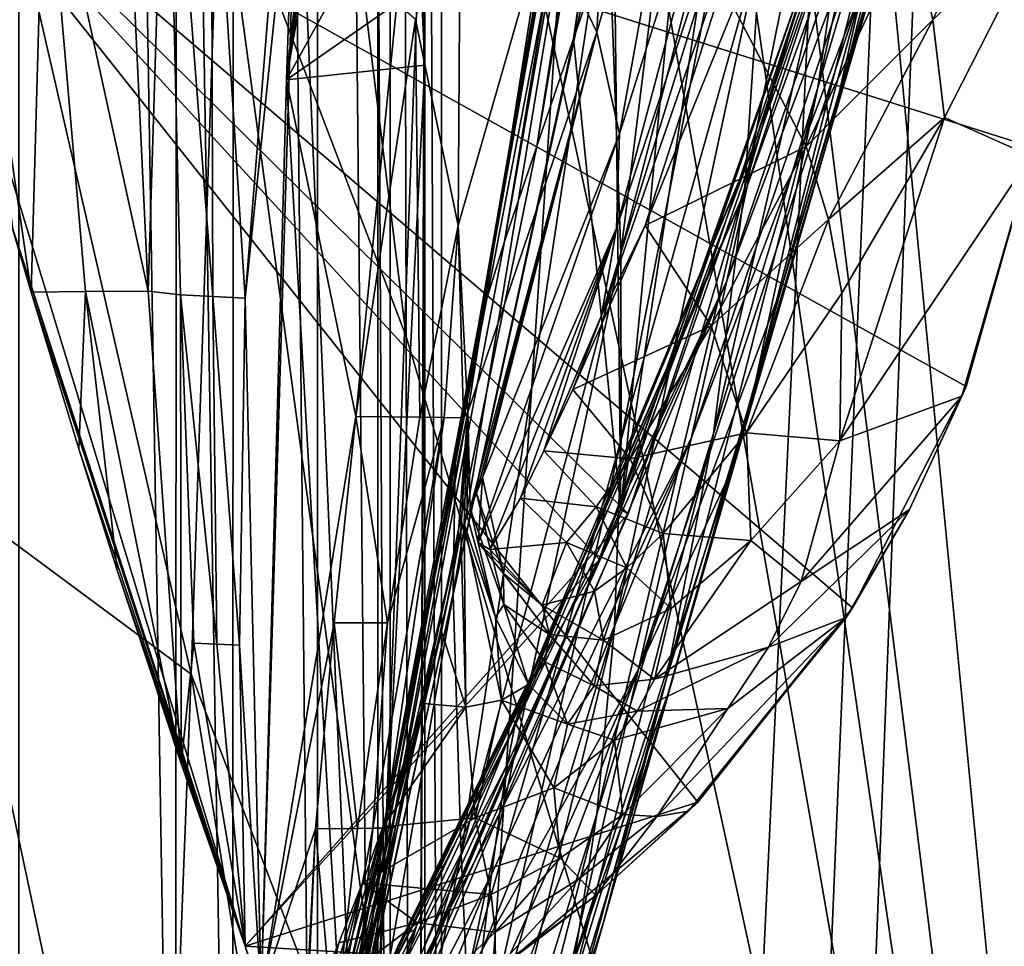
# Model space of a CAD drawing. Header units: metres. Extents: x -1004 to 0, y -808 to 0.
# Tile 55 of 122: x -72 to -25, y -689 to -644. Entities that reach past the tile are written whole.
import ezdxf

# ---------------------------------------------------------------- set-up
doc = ezdxf.new("R2010")
doc.units = ezdxf.units.M

msp = doc.modelspace()

# ---------------------------------------------------------------- linework, layer by layer
at = {"layer": 'top01'}
for points in [[(-5.519217, -35.401562, 163.059708), (-38.838268, -744.103516, 163.059708), (-52.518909, -738.401428, 163.059708)], [(-52.518909, -738.401428, 163.059708), (-52.518909, -65.543846, 163.059708), (-5.519217, -35.401562, 163.059708)], [(-5.519217, -35.401562, 2063.059814), (-52.518909, -65.543846, 2063.059814), (-52.518909, -738.401428, 2063.059814)], [(-38.838268, -744.103516, 2063.059814), (-5.519217, -35.401562, 2063.059814), (-52.518909, -738.401428, 2063.059814)], [(-5.519217, -35.401562, 163.059708), (-35.448151, -746.330383, 163.059708), (-38.838268, -744.103516, 163.059708)], [(-38.838268, -744.103516, 2063.059814), (-35.448151, -746.330383, 2063.059814), (-5.519217, -35.401562, 2063.059814)], [(-33.221333, -749.720459, 163.059708), (-35.448151, -746.330383, 163.059708), (-5.519217, -35.401562, 163.059708)], [(-35.448151, -746.330383, 2063.059814), (-33.221333, -749.720459, 2063.059814), (-5.519217, -35.401562, 2063.059814)], [(-5.519217, -789.40155, 163.059708), (-33.221333, -749.720459, 163.059708), (-5.519217, -35.401562, 163.059708)], [(-5.519217, -35.401562, 2063.059814), (-33.221333, -749.720459, 2063.059814), (-5.519217, -789.40155, 2063.059814)], [(-52.518909, -738.401428, 163.059708), (-52.518909, -397.134613, 182.490646), (-52.518909, -65.543846, 163.059708)], [(-52.518909, -65.543846, 2063.059814), (-52.518909, -431.996094, 2043.136353), (-52.518909, -738.401428, 2063.059814)], [(-52.518909, -480.472168, 184.010544), (-52.518909, -397.134613, 182.490646), (-52.518909, -738.401428, 163.059708)], [(-52.518909, -431.996094, 2043.136353), (-52.518909, -499.19046, 2041.009888), (-52.518909, -738.401428, 2063.059814)], [(-52.518909, -563.606934, 188.996094), (-52.518909, -480.472168, 184.010544), (-52.518909, -738.401428, 163.059708)], [(-52.518909, -738.401428, 2063.059814), (-52.518909, -499.19046, 2041.009888), (-52.518909, -566.275391, 2036.626343)], [(-56.346397, -563.658447, 189.000259), (-52.518909, -646.323792, 197.421463), (-59.155293, -647.033691, 197.50885)], [(-59.155293, -647.033691, 197.50885), (-55.470253, -612.36969, 210.92009), (-56.346397, -563.658447, 189.000259)], [(-52.518909, -563.606934, 188.996094), (-52.518909, -646.323792, 197.421463), (-56.346397, -563.658447, 189.000259)], [(-52.518909, -738.401428, 163.059708), (-52.518909, -646.323792, 197.421463), (-52.518909, -563.606934, 188.996094)], [(-52.518909, -566.275391, 2036.626343), (-52.518909, -633.17511, 2029.990601), (-52.518909, -738.401428, 2063.059814)], [(-43.440212, -639.366699, 1512.586548), (-37.986286, -598.879578, 1459.123901), (-45.380745, -645.067505, 1512.568237)], [(-37.986286, -598.879578, 1459.123901), (-39.531612, -604.967041, 1459.096313), (-45.380745, -645.067505, 1512.568237)], [(-45.380745, -645.067505, 1512.568237), (-39.531612, -604.967041, 1459.096313), (-47.141476, -650.217041, 1512.544556)], [(-39.531612, -604.967041, 1459.096313), (-40.95499, -610.634155, 1459.060791), (-47.141476, -650.217041, 1512.544556)], [(-37.068783, -606.508606, 1404.051758), (-43.118568, -655.333496, 1458.262085), (-43.756317, -637.743591, 1458.678223)], [(-43.118568, -655.333496, 1458.262085), (-37.068783, -606.508606, 1404.051758), (-36.193047, -628.805664, 1403.604004)], [(-47.141476, -650.217041, 1512.544556), (-40.95499, -610.634155, 1459.060791), (-48.6922, -654.801208, 1512.515503)], [(-48.6922, -654.801208, 1512.515503), (-40.95499, -610.634155, 1459.060791), (-42.233101, -615.869995, 1459.01709)], [(-39.148155, -626.368408, 1512.607178), (-43.112282, -667.659546, 1563.945313), (-34.535614, -611.337646, 1512.606567)], [(-43.112282, -667.659546, 1563.945313), (-31.270317, -633.345032, 1563.276367), (-34.535614, -611.337646, 1512.606567)], [(-59.155293, -647.033691, 197.50885), (-56.144352, -622.689697, 210.92009), (-55.470253, -612.36969, 210.92009)], [(-43.299168, -620.685181, 1458.965454), (-49.948154, -658.832458, 1512.481201), (-42.233101, -615.869995, 1459.01709)], [(-42.233101, -615.869995, 1459.01709), (-49.948154, -658.832458, 1512.481201), (-48.6922, -654.801208, 1512.515503)], [(-31.570467, -632.964539, 1347.664185), (-26.648458, -615.739014, 1291.777588), (-33.667381, -647.401733, 1347.356445)], [(-26.648458, -615.739014, 1291.777588), (-29.254848, -632.502075, 1291.547119), (-33.667381, -647.401733, 1347.356445)], [(-31.570467, -632.964539, 1347.664185), (-37.16713, -652.168518, 1403.017212), (-30.399633, -618.687866, 1347.94104)], [(-37.16713, -652.168518, 1403.017212), (-36.388962, -640.404907, 1403.328003), (-30.399633, -618.687866, 1347.94104)], [(-29.771919, -638.235107, 1235.203735), (-33.002583, -649.308167, 1291.293457), (-25.438839, -619.338074, 1235.355225)], [(-33.002583, -649.308167, 1291.293457), (-29.254848, -632.502075, 1291.547119), (-25.438839, -619.338074, 1235.355225)], [(-44.900162, -629.799683, 1467.920044), (-49.948154, -658.832458, 1512.481201), (-43.299168, -620.685181, 1458.965454)], [(-56.491405, -627.926392, 210.92009), (-56.144352, -622.689697, 210.92009), (-59.155293, -647.033691, 197.50885)], [(-27.793961, -626.565918, 894.239502), (-27.764555, -623.896606, 778.500488), (-37.043064, -652.089233, 893.994568)], [(-27.764555, -623.896606, 778.500488), (-36.719704, -650.161438, 778.19519), (-37.043064, -652.089233, 893.994568)], [(-27.764555, -623.896606, 778.500488), (-33.037033, -638.565002, 662.465088), (-36.719704, -650.161438, 778.19519)], [(-46.756062, -639.504578, 310.319244), (-44.266464, -644.749634, 360.628571), (-43.226013, -625.12439, 309.453125)], [(-44.266464, -644.749634, 360.628571), (-39.037956, -626.472046, 359.575378), (-43.226013, -625.12439, 309.453125)], [(-39.148155, -626.368408, 1512.607178), (-43.440212, -639.366699, 1512.586548), (-43.112282, -667.659546, 1563.945313)], [(-44.266464, -644.749634, 360.628571), (-43.184582, -649.630859, 411.25824), (-39.037956, -626.472046, 359.575378)], [(-43.184582, -649.630859, 411.25824), (-36.369114, -627.920532, 410.180298), (-39.037956, -626.472046, 359.575378)], [(-38.031006, -656.678406, 1008.65741), (-29.021851, -632.662476, 1008.72583), (-27.793961, -626.565918, 894.239502)], [(-37.043064, -652.089233, 893.994568), (-38.031006, -656.678406, 1008.65741), (-27.793961, -626.565918, 894.239502)], [(-56.857319, -633.401855, 210.92009), (-56.491405, -627.926392, 210.92009), (-59.155293, -647.033691, 197.50885)], [(-35.126659, -629.495605, 461.192139), (-36.369114, -627.920532, 410.180298), (-43.318111, -654.159302, 462.151733)], [(-36.369114, -627.920532, 410.180298), (-43.184582, -649.630859, 411.25824), (-43.318111, -654.159302, 462.151733)], [(-66.866768, -634.438843, 1814.919922), (-65.790573, -657.173523, 1814.920044), (-64.919815, -628.654358, 1868.650635)], [(-64.919815, -628.654358, 1868.650635), (-65.790573, -657.173523, 1814.920044), (-64.236786, -657.351685, 1867.94043)], [(-62.76651, -631.870117, 1922.515991), (-64.919815, -628.654358, 1868.650635), (-62.688915, -657.429688, 1920.960938)], [(-62.688915, -657.429688, 1920.960938), (-64.919815, -628.654358, 1868.650635), (-64.236786, -657.351685, 1867.94043)], [(-29.771919, -638.235107, 1235.203735), (-27.033518, -628.634338, 1178.83667), (-35.397099, -656.974182, 1235.038208)], [(-27.033518, -628.634338, 1178.83667), (-31.516556, -642.587585, 1122.275757), (-35.397099, -656.974182, 1235.038208)], [(-43.099613, -664.295898, 1458.005737), (-43.118568, -655.333496, 1458.262085), (-36.193047, -628.805664, 1403.604004)], [(-43.099613, -664.295898, 1458.005737), (-36.193047, -628.805664, 1403.604004), (-36.388962, -640.404907, 1403.328003)], [(-43.756317, -637.743591, 1458.678223), (-51.159615, -671.749207, 1512.290527), (-44.142941, -629.25769, 1458.837891)], [(-44.142941, -629.25769, 1458.837891), (-51.159615, -671.749207, 1512.290527), (-51.066578, -665.48053, 1512.396606)], [(-51.066578, -665.48053, 1512.396606), (-45.353878, -633.401855, 1467.920044), (-44.142941, -629.25769, 1458.837891)], [(-43.318111, -654.159302, 462.151733), (-44.040836, -658.349731, 513.269653), (-35.126659, -629.495605, 461.192139)], [(-44.040836, -658.349731, 513.269653), (-34.640713, -631.225281, 512.541016), (-35.126659, -629.495605, 461.192139)], [(-49.948154, -658.832458, 1512.481201), (-44.900162, -629.799683, 1467.920044), (-51.066578, -665.48053, 1512.396606)], [(-44.900162, -629.799683, 1467.920044), (-45.205418, -631.77002, 1467.920044), (-51.066578, -665.48053, 1512.396606)], [(-44.040836, -658.349731, 513.269653), (-41.954502, -654.026245, 541.598328), (-34.640713, -631.225281, 512.541016)], [(-41.954502, -654.026245, 541.598328), (-37.695648, -643.578613, 568.272339), (-34.640713, -631.225281, 512.541016)], [(-59.197769, -633.401611, 2014.920044), (-62.76651, -631.870117, 1922.515991), (-61.141037, -657.507629, 1973.981445)], [(-61.141037, -657.507629, 1973.981445), (-62.76651, -631.870117, 1922.515991), (-62.688915, -657.429688, 1920.960938)], [(-51.066578, -665.48053, 1512.396606), (-45.205418, -631.77002, 1467.920044), (-45.353878, -633.401855, 1467.920044)], [(-33.667381, -647.401733, 1347.356445), (-29.254848, -632.502075, 1291.547119), (-36.726757, -661.850159, 1347.017578)], [(-29.254848, -632.502075, 1291.547119), (-33.002583, -649.308167, 1291.293457), (-36.726757, -661.850159, 1347.017578)], [(-78.056381, -632.988647, 619.524109), (-61.147369, -688.625427, 619.08136), (-78.056335, -632.988831, 659.296021)], [(-61.147369, -688.625427, 619.08136), (-78.056381, -632.988647, 619.524109), (-39.420826, -681.711304, 618.512451)], [(-78.056381, -632.988647, 619.524109), (-31.995207, -672.37677, 618.317993), (-39.420826, -681.711304, 618.512451)], [(-22.420923, -638.382324, 618.067261), (-23.324196, -650.277466, 618.090942), (-78.056381, -632.988647, 619.524109)], [(-23.324196, -650.277466, 618.090942), (-26.556921, -661.760071, 618.175537), (-78.056381, -632.988647, 619.524109)], [(-78.056381, -632.988647, 619.524109), (-26.556921, -661.760071, 618.175537), (-31.995207, -672.37677, 618.317993)], [(-78.056335, -632.988831, 659.296021), (-61.147369, -688.625427, 619.08136), (-61.147369, -688.625427, 659.73877)], [(-78.056335, -632.988831, 659.296021), (-44.138386, -670.063599, 660.184204), (-33.056911, -638.600281, 660.474365)], [(-78.056335, -632.988831, 659.296021), (-61.147369, -688.625427, 659.73877), (-44.138386, -670.063599, 660.184204)], [(-78.056274, -632.989075, 1566.520996), (-61.147369, -688.625427, 1566.078247), (-72.370926, -653.953125, 1606.646362)], [(-61.147369, -688.625427, 1566.078247), (-78.056274, -632.989075, 1566.520996), (-42.771534, -667.873474, 1565.597046)], [(-42.771534, -667.873474, 1565.597046), (-78.056274, -632.989075, 1566.520996), (-30.953873, -633.759766, 1565.287598)], [(-31.516556, -642.587585, 1122.275757), (-29.021851, -632.662476, 1008.72583), (-39.738808, -664.25415, 1122.27124)], [(-29.021851, -632.662476, 1008.72583), (-38.031006, -656.678406, 1008.65741), (-39.738808, -664.25415, 1122.27124)], [(-33.667381, -647.401733, 1347.356445), (-38.674221, -664.015198, 1402.671875), (-31.570467, -632.964539, 1347.664185)], [(-38.674221, -664.015198, 1402.671875), (-37.16713, -652.168518, 1403.017212), (-31.570467, -632.964539, 1347.664185)], [(-22.880976, -632.751831, 617.813843), (-29.207594, -639.531982, 591.697083), (-28.140882, -644.156189, 590.671021)], [(-22.462475, -638.74054, 617.808533), (-22.880976, -632.751831, 617.813843), (-28.140882, -644.156189, 590.671021)], [(-58.607101, -633.17511, 2029.990601), (-61.141037, -657.507629, 1973.981445), (-60.368561, -690.860596, 2022.436035)], [(-58.607101, -633.17511, 2029.990601), (-59.197769, -633.401611, 2014.920044), (-61.141037, -657.507629, 1973.981445)], [(-58.607101, -633.17511, 2029.990601), (-60.368561, -690.860596, 2022.436035), (-55.389114, -709.405762, 2019.643555)], [(-59.155293, -647.033691, 197.50885), (-54.663181, -638.870422, 235.893936), (-56.857319, -633.401855, 210.92009)], [(-52.518909, -633.17511, 2029.990601), (-58.607101, -633.17511, 2029.990601), (-55.389114, -709.405762, 2019.643555)], [(-52.518909, -633.17511, 2029.990601), (-55.389114, -709.405762, 2019.643555), (-52.85733, -728.401428, 2016.598511)], [(-52.518909, -728.401428, 2016.598511), (-52.518909, -633.17511, 2029.990601), (-52.85733, -728.401428, 2016.598511)], [(-52.518909, -633.17511, 2029.990601), (-52.518909, -728.401428, 2016.598511), (-52.518909, -738.401428, 2063.059814)], [(-43.112282, -667.659546, 1563.945313), (-42.771534, -667.873474, 1565.597046), (-31.270317, -633.345032, 1563.276367)], [(-42.771534, -667.873474, 1565.597046), (-30.953873, -633.759766, 1565.287598), (-31.270317, -633.345032, 1563.276367)], [(-52.96566, -644.133728, 260.951355), (-50.926273, -654.03064, 311.264191), (-50.796856, -633.892883, 260.392914)], [(-50.926273, -654.03064, 311.264191), (-46.756062, -639.504578, 310.319244), (-50.796856, -633.892883, 260.392914)], [(-72.287552, -654.239685, 1608.008789), (-71.409134, -657.227783, 1622.883789), (-74.7659, -634.352417, 1608.069702)], [(-71.409134, -657.227783, 1622.883789), (-70.762192, -634.399109, 1712.911987), (-74.7659, -634.352417, 1608.069702)], [(-70.762192, -634.399109, 1712.911987), (-71.409134, -657.227783, 1622.883789), (-68.798065, -657.187317, 1712.220581)], [(-68.798065, -657.187317, 1712.220581), (-65.790573, -657.173523, 1814.920044), (-70.762192, -634.399109, 1712.911987)], [(-65.790573, -657.173523, 1814.920044), (-66.866768, -634.438843, 1814.919922), (-70.762192, -634.399109, 1712.911987)], [(-43.756317, -637.743591, 1458.678223), (-50.77599, -684.170044, 1512.014526), (-51.159615, -671.749207, 1512.290527)], [(-43.118568, -655.333496, 1458.262085), (-50.77599, -684.170044, 1512.014526), (-43.756317, -637.743591, 1458.678223)], [(-33.037033, -638.565002, 662.465088), (-44.149967, -670.059692, 661.839905), (-36.719704, -650.161438, 778.19519)], [(-33.037033, -638.565002, 662.465088), (-44.138386, -670.063599, 660.184204), (-44.149967, -670.059692, 661.839905)], [(-33.056911, -638.600281, 660.474365), (-44.138386, -670.063599, 660.184204), (-33.037033, -638.565002, 662.465088)], [(-35.397099, -656.974182, 1235.038208), (-37.884197, -665.963074, 1291.016357), (-29.771919, -638.235107, 1235.203735)], [(-37.884197, -665.963074, 1291.016357), (-33.002583, -649.308167, 1291.293457), (-29.771919, -638.235107, 1235.203735)], [(-53.866783, -643.347473, 249.264481), (-54.663181, -638.870422, 235.893936), (-59.155293, -647.033691, 197.50885)], [(-22.462475, -638.74054, 617.808533), (-28.140882, -644.156189, 590.671021), (-27.595434, -648.842896, 589.644958)], [(-23.429924, -650.692871, 617.797913), (-22.462475, -638.74054, 617.808533), (-27.595434, -648.842896, 589.644958)], [(-50.926273, -654.03064, 311.264191), (-50.453159, -662.995605, 361.324554), (-46.756062, -639.504578, 310.319244)], [(-50.453159, -662.995605, 361.324554), (-44.266464, -644.749634, 360.628571), (-46.756062, -639.504578, 310.319244)], [(-43.440212, -639.366699, 1512.586548), (-45.380745, -645.067505, 1512.568237), (-43.112282, -667.659546, 1563.945313)], [(-29.207594, -639.531982, 591.697083), (-37.695648, -643.578613, 568.272339), (-34.228054, -650.234192, 565.364502)], [(-28.140882, -644.156189, 590.671021), (-29.207594, -639.531982, 591.697083), (-34.228054, -650.234192, 565.364502)], [(-43.428398, -673.289856, 1457.717163), (-43.099613, -664.295898, 1458.005737), (-36.388962, -640.404907, 1403.328003)], [(-37.16713, -652.168518, 1403.017212), (-43.428398, -673.289856, 1457.717163), (-36.388962, -640.404907, 1403.328003)], [(-35.397099, -656.974182, 1235.038208), (-31.516556, -642.587585, 1122.275757), (-42.262768, -675.329529, 1234.858765)], [(-31.516556, -642.587585, 1122.275757), (-39.738808, -664.25415, 1122.27124), (-42.262768, -675.329529, 1234.858765)], [(-55.824478, -663.19281, 251.533997), (-53.866783, -643.347473, 249.264481), (-59.155293, -647.033691, 197.50885)], [(-52.96566, -644.133728, 260.951355), (-53.866783, -643.347473, 249.264481), (-55.824478, -663.19281, 251.533997)], [(-37.695648, -643.578613, 568.272339), (-41.954502, -654.026245, 541.598328), (-34.228054, -650.234192, 565.364502)], [(-52.767651, -663.224304, 303.673523), (-52.96566, -644.133728, 260.951355), (-55.824478, -663.19281, 251.533997)], [(-50.926273, -654.03064, 311.264191), (-52.96566, -644.133728, 260.951355), (-52.767651, -663.224304, 303.673523)], [(-28.140882, -644.156189, 590.671021), (-34.228054, -650.234192, 565.364502), (-33.14851, -653.731262, 563.910645)], [(-27.595434, -648.842896, 589.644958), (-28.140882, -644.156189, 590.671021), (-33.14851, -653.731262, 563.910645)], [(-50.341999, -667.612244, 398.75766), (-44.266464, -644.749634, 360.628571), (-50.453159, -662.995605, 361.324554)], [(-50.341999, -667.612244, 398.75766), (-50.047497, -666.872253, 398.88089), (-44.266464, -644.749634, 360.628571)], [(-50.047497, -666.872253, 398.88089), (-49.754246, -666.131714, 399.004181), (-44.266464, -644.749634, 360.628571)], [(-44.266464, -644.749634, 360.628571), (-49.754246, -666.131714, 399.004181), (-43.184582, -649.630859, 411.25824)], [(-43.112282, -667.659546, 1563.945313), (-45.380745, -645.067505, 1512.568237), (-57.434216, -700.590332, 1564.714233)], [(-45.380745, -645.067505, 1512.568237), (-47.141476, -650.217041, 1512.544556), (-57.434216, -700.590332, 1564.714233)], [(-52.518909, -646.323792, 197.421463), (-55.632534, -708.214294, 206.01178), (-59.155293, -647.033691, 197.50885)], [(-52.85733, -728.401428, 209.241592), (-55.632534, -708.214294, 206.01178), (-52.518909, -646.323792, 197.421463)], [(-52.518909, -728.401428, 209.241592), (-52.85733, -728.401428, 209.241592), (-52.518909, -646.323792, 197.421463)], [(-52.518909, -728.401428, 209.241592), (-52.518909, -646.323792, 197.421463), (-52.518909, -738.401428, 163.059708)], [(-59.155293, -647.033691, 197.50885), (-55.632534, -708.214294, 206.01178), (-60.369118, -690.858948, 203.403824)], [(-59.155293, -647.033691, 197.50885), (-60.369118, -690.858948, 203.403824), (-55.824478, -663.19281, 251.533997)], [(-36.726757, -661.850159, 1347.017578), (-40.94249, -675.841675, 1402.291626), (-33.667381, -647.401733, 1347.356445)], [(-40.94249, -675.841675, 1402.291626), (-38.674221, -664.015198, 1402.671875), (-33.667381, -647.401733, 1347.356445)], [(-27.595434, -648.842896, 589.644958), (-33.14851, -653.731262, 563.910645), (-32.515774, -657.281921, 562.456726)], [(-23.429924, -650.692871, 617.797913), (-27.595434, -648.842896, 589.644958), (-32.603695, -664.364319, 559.548889)], [(-32.603695, -664.364319, 559.548889), (-27.595434, -648.842896, 589.644958), (-32.515774, -657.281921, 562.456726)], [(-36.726757, -661.850159, 1347.017578), (-33.002583, -649.308167, 1291.293457), (-40.739647, -676.157349, 1346.647705)], [(-33.002583, -649.308167, 1291.293457), (-37.884197, -665.963074, 1291.016357), (-40.739647, -676.157349, 1346.647705)], [(-49.754246, -666.131714, 399.004181), (-49.968838, -669.249573, 427.795532), (-43.184582, -649.630859, 411.25824)], [(-43.184582, -649.630859, 411.25824), (-49.968838, -669.249573, 427.795532), (-43.318111, -654.159302, 462.151733)], [(-57.434216, -700.590332, 1564.714233), (-47.141476, -650.217041, 1512.544556), (-48.6922, -654.801208, 1512.515503)], [(-37.043064, -652.089233, 893.994568), (-36.719704, -650.161438, 778.19519), (-47.549152, -675.923035, 835.917114)], [(-36.719704, -650.161438, 778.19519), (-47.240097, -675.572998, 777.866516), (-47.549152, -675.923035, 835.917114)], [(-36.719704, -650.161438, 778.19519), (-44.149967, -670.059692, 661.839905), (-47.240097, -675.572998, 777.866516)], [(-34.228054, -650.234192, 565.364502), (-41.954502, -654.026245, 541.598328), (-38.786289, -658.841492, 538.797058)], [(-33.14851, -653.731262, 563.910645), (-34.228054, -650.234192, 565.364502), (-38.786289, -658.841492, 538.797058)], [(-26.556921, -661.760071, 618.175537), (-23.324196, -650.277466, 618.090942), (-23.429924, -650.692871, 617.797913)], [(-26.757881, -662.213074, 617.787292), (-23.429924, -650.692871, 617.797913), (-32.603695, -664.364319, 559.548889)], [(-26.757881, -662.213074, 617.787292), (-26.556921, -661.760071, 618.175537), (-23.429924, -650.692871, 617.797913)], [(-47.869404, -676.745911, 893.730957), (-48.202362, -678.053772, 951.293335), (-37.043064, -652.089233, 893.994568)], [(-37.043064, -652.089233, 893.994568), (-48.202362, -678.053772, 951.293335), (-38.031006, -656.678406, 1008.65741)], [(-47.549152, -675.923035, 835.917114), (-47.869404, -676.745911, 893.730957), (-37.043064, -652.089233, 893.994568)], [(-43.428398, -673.289856, 1457.717163), (-37.16713, -652.168518, 1403.017212), (-44.266315, -682.287231, 1457.396484)], [(-37.16713, -652.168518, 1403.017212), (-38.674221, -664.015198, 1402.671875), (-44.266315, -682.287231, 1457.396484)], [(-33.14851, -653.731262, 563.910645), (-38.786289, -658.841492, 538.797058), (-37.080887, -663.983398, 535.995789)], [(-32.515774, -657.281921, 562.456726), (-33.14851, -653.731262, 563.910645), (-37.080887, -663.983398, 535.995789)], [(-61.147369, -688.625427, 1566.078247), (-72.287552, -654.239685, 1608.008789), (-72.370926, -653.953125, 1606.646362)], [(-71.409134, -657.227783, 1622.883789), (-72.287552, -654.239685, 1608.008789), (-61.147369, -688.625427, 1566.078247)], [(-51.597111, -663.240051, 329.793854), (-50.926273, -654.03064, 311.264191), (-52.767651, -663.224304, 303.673523)], [(-50.666019, -663.255798, 355.94104), (-50.926273, -654.03064, 311.264191), (-51.597111, -663.240051, 329.793854)], [(-50.453159, -662.995605, 361.324554), (-50.926273, -654.03064, 311.264191), (-50.666019, -663.255798, 355.94104)], [(-49.968838, -669.249573, 427.795532), (-49.404388, -669.576721, 456.749329), (-43.318111, -654.159302, 462.151733)], [(-43.318111, -654.159302, 462.151733), (-49.404388, -669.576721, 456.749329), (-47.936016, -667.115112, 485.568085)], [(-47.936016, -667.115112, 485.568085), (-46.807766, -664.849792, 499.830414), (-43.318111, -654.159302, 462.151733)], [(-46.807766, -664.849792, 499.830414), (-44.040836, -658.349731, 513.269653), (-43.318111, -654.159302, 462.151733)], [(-41.954502, -654.026245, 541.598328), (-45.421764, -661.905945, 513.945679), (-38.786289, -658.841492, 538.797058)], [(-45.421764, -661.905945, 513.945679), (-41.954502, -654.026245, 541.598328), (-44.040836, -658.349731, 513.269653)], [(-49.948154, -658.832458, 1512.481201), (-57.434216, -700.590332, 1564.714233), (-48.6922, -654.801208, 1512.515503)], [(-50.77599, -684.170044, 1512.014526), (-43.118568, -655.333496, 1458.262085), (-50.512066, -690.252319, 1511.844482)], [(-50.512066, -690.252319, 1511.844482), (-43.118568, -655.333496, 1458.262085), (-43.099613, -664.295898, 1458.005737)], [(-38.031006, -656.678406, 1008.65741), (-48.551998, -679.871033, 1008.583862), (-48.924244, -682.231812, 1065.581543)], [(-39.738808, -664.25415, 1122.27124), (-38.031006, -656.678406, 1008.65741), (-48.924244, -682.231812, 1065.581543)], [(-48.202362, -678.053772, 951.293335), (-48.551998, -679.871033, 1008.583862), (-38.031006, -656.678406, 1008.65741)], [(-37.884197, -665.963074, 1291.016357), (-35.397099, -656.974182, 1235.038208), (-42.262768, -675.329529, 1234.858765)], [(-71.409134, -657.227783, 1622.883789), (-69.124802, -664.745239, 1667.216797), (-68.798065, -657.187317, 1712.220581)], [(-69.124802, -664.745239, 1667.216797), (-71.409134, -657.227783, 1622.883789), (-61.147369, -688.625427, 1566.078247)], [(-68.798065, -657.187317, 1712.220581), (-69.124802, -664.745239, 1667.216797), (-67.278107, -670.57843, 1711.823242)], [(-64.205414, -679.857422, 1814.920044), (-65.790573, -657.173523, 1814.920044), (-68.798065, -657.187317, 1712.220581)], [(-67.278107, -670.57843, 1711.823242), (-64.205414, -679.857422, 1814.920044), (-68.798065, -657.187317, 1712.220581)], [(-64.236786, -657.351685, 1867.94043), (-65.790573, -657.173523, 1814.920044), (-64.205414, -679.857422, 1814.920044)], [(-62.504467, -674.131958, 1919.854614), (-64.236786, -657.351685, 1867.94043), (-63.596035, -674.082642, 1867.387207)], [(-63.596035, -674.082642, 1867.387207), (-64.236786, -657.351685, 1867.94043), (-64.205414, -679.857422, 1814.920044)], [(-62.688915, -657.429688, 1920.960938), (-64.236786, -657.351685, 1867.94043), (-62.504467, -674.131958, 1919.854614)], [(-61.141037, -657.507629, 1973.981445), (-62.688915, -657.429688, 1920.960938), (-61.412891, -674.181274, 1972.321899)], [(-62.688915, -657.429688, 1920.960938), (-62.504467, -674.131958, 1919.854614), (-61.412891, -674.181274, 1972.321899)], [(-61.141037, -657.507629, 1973.981445), (-61.412891, -674.181274, 1972.321899), (-60.368561, -690.860596, 2022.436035)], [(-32.515774, -657.281921, 562.456726), (-37.080887, -663.983398, 535.995789), (-32.603695, -664.364319, 559.548889)], [(-46.807766, -664.849792, 499.830414), (-45.421764, -661.905945, 513.945679), (-44.040836, -658.349731, 513.269653)], [(-51.066578, -665.48053, 1512.396606), (-57.678791, -699.677368, 1559.145508), (-49.948154, -658.832458, 1512.481201)], [(-57.678791, -699.677368, 1559.145508), (-57.434216, -700.590332, 1564.714233), (-49.948154, -658.832458, 1512.481201)], [(-38.786289, -658.841492, 538.797058), (-45.421764, -661.905945, 513.945679), (-42.670544, -665.22583, 511.794922)], [(-37.080887, -663.983398, 535.995789), (-38.786289, -658.841492, 538.797058), (-42.670544, -665.22583, 511.794922)], [(-31.995207, -672.37677, 618.317993), (-26.556921, -661.760071, 618.175537), (-29.269226, -667.665649, 617.781982)], [(-26.556921, -661.760071, 618.175537), (-26.757881, -662.213074, 617.787292), (-29.269226, -667.665649, 617.781982)], [(-45.421764, -661.905945, 513.945679), (-46.807766, -664.849792, 499.830414), (-42.670544, -665.22583, 511.794922)], [(-40.739647, -676.157349, 1346.647705), (-43.961796, -687.540466, 1401.876831), (-36.726757, -661.850159, 1347.017578)], [(-43.961796, -687.540466, 1401.876831), (-40.94249, -675.841675, 1402.291626), (-36.726757, -661.850159, 1347.017578)], [(-29.269226, -667.665649, 617.781982), (-26.757881, -662.213074, 617.787292), (-34.462078, -671.12262, 556.641113)], [(-26.757881, -662.213074, 617.787292), (-32.603695, -664.364319, 559.548889), (-34.462078, -671.12262, 556.641113)], [(-60.369118, -690.858948, 203.403824), (-56.870182, -673.099426, 252.735992), (-55.824478, -663.19281, 251.533997)], [(-55.824478, -663.19281, 251.533997), (-56.870182, -673.099426, 252.735992), (-54.308449, -673.105774, 304.726654)], [(-54.308449, -673.105774, 304.726654), (-52.767651, -663.224304, 303.673523), (-55.824478, -663.19281, 251.533997)], [(-54.102531, -682.943298, 383.748535), (-50.453159, -662.995605, 361.324554), (-54.468143, -682.954773, 357.754272)], [(-50.453159, -662.995605, 361.324554), (-50.666019, -663.255798, 355.94104), (-54.468143, -682.954773, 357.754272)], [(-51.597111, -663.240051, 329.793854), (-52.767651, -663.224304, 303.673523), (-54.308449, -673.105774, 304.726654)], [(-50.934746, -669.09082, 398.511475), (-50.453159, -662.995605, 361.324554), (-54.102531, -682.943298, 383.748535)], [(-50.934746, -669.09082, 398.511475), (-50.786091, -668.721375, 398.572998), (-50.453159, -662.995605, 361.324554)], [(-50.786091, -668.721375, 398.572998), (-50.637749, -668.351807, 398.634521), (-50.453159, -662.995605, 361.324554)], [(-50.453159, -662.995605, 361.324554), (-50.637749, -668.351807, 398.634521), (-50.489719, -667.982056, 398.696106)], [(-50.489719, -667.982056, 398.696106), (-50.341999, -667.612244, 398.75766), (-50.453159, -662.995605, 361.324554)], [(-54.468143, -682.954773, 357.754272), (-51.597111, -663.240051, 329.793854), (-55.018265, -682.966248, 331.776672)], [(-55.018265, -682.966248, 331.776672), (-51.597111, -663.240051, 329.793854), (-54.308449, -673.105774, 304.726654)], [(-54.468143, -682.954773, 357.754272), (-50.666019, -663.255798, 355.94104), (-51.597111, -663.240051, 329.793854)], [(-44.266315, -682.287231, 1457.396484), (-38.674221, -664.015198, 1402.671875), (-45.641823, -691.234192, 1457.043457)], [(-38.674221, -664.015198, 1402.671875), (-40.94249, -675.841675, 1402.291626), (-45.641823, -691.234192, 1457.043457)], [(-37.080887, -663.983398, 535.995789), (-42.670544, -665.22583, 511.794922), (-41.089638, -668.807068, 509.644165)], [(-36.875706, -669.154297, 533.19458), (-37.080887, -663.983398, 535.995789), (-41.089638, -668.807068, 509.644165)], [(-32.603695, -664.364319, 559.548889), (-37.080887, -663.983398, 535.995789), (-36.875706, -669.154297, 533.19458)], [(-50.336346, -696.228516, 1511.653198), (-50.512066, -690.252319, 1511.844482), (-43.099613, -664.295898, 1458.005737)], [(-50.336346, -696.228516, 1511.653198), (-43.099613, -664.295898, 1458.005737), (-43.428398, -673.289856, 1457.717163)], [(-42.262768, -675.329529, 1234.858765), (-39.738808, -664.25415, 1122.27124), (-49.776241, -688.800415, 1178.625977)], [(-39.738808, -664.25415, 1122.27124), (-49.329113, -685.191345, 1122.266479), (-49.776241, -688.800415, 1178.625977)], [(-49.329113, -685.191345, 1122.266479), (-39.738808, -664.25415, 1122.27124), (-48.924244, -682.231812, 1065.581543)], [(-34.462078, -671.12262, 556.641113), (-32.603695, -664.364319, 559.548889), (-36.875706, -669.154297, 533.19458)], [(-61.147369, -688.625427, 1566.078247), (-67.278107, -670.57843, 1711.823242), (-69.124802, -664.745239, 1667.216797)], [(-44.308384, -667.538452, 498.041168), (-46.807766, -664.849792, 499.830414), (-47.936016, -667.115112, 485.568085)], [(-42.670544, -665.22583, 511.794922), (-46.807766, -664.849792, 499.830414), (-44.308384, -667.538452, 498.041168)], [(-57.467392, -700.465088, 1553.577515), (-57.678791, -699.677368, 1559.145508), (-51.066578, -665.48053, 1512.396606)], [(-51.159615, -671.749207, 1512.290527), (-57.467392, -700.465088, 1553.577515), (-51.066578, -665.48053, 1512.396606)], [(-41.089638, -668.807068, 509.644165), (-42.670544, -665.22583, 511.794922), (-44.308384, -667.538452, 498.041168)], [(-40.739647, -676.157349, 1346.647705), (-37.884197, -665.963074, 1291.016357), (-45.664516, -690.17627, 1346.246948)], [(-37.884197, -665.963074, 1291.016357), (-42.262768, -675.329529, 1234.858765), (-45.664516, -690.17627, 1346.246948)], [(-49.754246, -666.131714, 399.004181), (-50.047497, -666.872253, 398.88089), (-48.752613, -670.727905, 427.716797)], [(-49.968838, -669.249573, 427.795532), (-49.754246, -666.131714, 399.004181), (-48.752613, -670.727905, 427.716797)], [(-50.047497, -666.872253, 398.88089), (-50.341999, -667.612244, 398.75766), (-48.725132, -672.228699, 427.638123)], [(-48.752613, -670.727905, 427.716797), (-50.047497, -666.872253, 398.88089), (-48.725132, -672.228699, 427.638123)], [(-47.936016, -667.115112, 485.568085), (-49.404388, -669.576721, 456.749329), (-45.720272, -669.251099, 484.151367)], [(-47.936016, -667.115112, 485.568085), (-45.720272, -669.251099, 484.151367), (-44.308384, -667.538452, 498.041168)], [(-57.352772, -700.899658, 1565.978882), (-61.147369, -688.625427, 1566.078247), (-42.771534, -667.873474, 1565.597046)], [(-57.434216, -700.590332, 1564.714233), (-57.352772, -700.899658, 1565.978882), (-43.112282, -667.659546, 1563.945313)], [(-57.352772, -700.899658, 1565.978882), (-42.771534, -667.873474, 1565.597046), (-43.112282, -667.659546, 1563.945313)], [(-50.341999, -667.612244, 398.75766), (-50.489719, -667.982056, 398.696106), (-49.137737, -672.840271, 427.598785)], [(-48.725132, -672.228699, 427.638123), (-50.341999, -667.612244, 398.75766), (-49.137737, -672.840271, 427.598785)], [(-45.720272, -669.251099, 484.151367), (-42.833065, -670.45575, 496.251923), (-44.308384, -667.538452, 498.041168)], [(-44.308384, -667.538452, 498.041168), (-42.833065, -670.45575, 496.251923), (-41.089638, -668.807068, 509.644165)], [(-34.462078, -671.12262, 556.641113), (-36.026825, -674.271118, 555.187195), (-29.269226, -667.665649, 617.781982)], [(-36.026825, -674.271118, 555.187195), (-32.313107, -672.839966, 617.776672), (-29.269226, -667.665649, 617.781982)], [(-29.269226, -667.665649, 617.781982), (-32.313107, -672.839966, 617.776672), (-31.995207, -672.37677, 618.317993)], [(-50.786091, -668.721375, 398.572998), (-50.55352, -677.1474, 452.341736), (-50.637749, -668.351807, 398.634521)], [(-49.137737, -672.840271, 427.598785), (-50.489719, -667.982056, 398.696106), (-50.637749, -668.351807, 398.634521)], [(-50.55352, -677.1474, 452.341736), (-48.839619, -676.816101, 452.971344), (-50.637749, -668.351807, 398.634521)], [(-50.637749, -668.351807, 398.634521), (-48.839619, -676.816101, 452.971344), (-49.137737, -672.840271, 427.598785)], [(-51.30896, -671.455017, 413.781647), (-51.721062, -673.507446, 427.480957), (-50.786091, -668.721375, 398.572998)], [(-51.721062, -673.507446, 427.480957), (-50.55352, -677.1474, 452.341736), (-50.786091, -668.721375, 398.572998)], [(-50.786091, -668.721375, 398.572998), (-50.934746, -669.09082, 398.511475), (-51.30896, -671.455017, 413.781647)], [(-42.833065, -670.45575, 496.251923), (-40.708973, -672.411438, 507.493408), (-41.089638, -668.807068, 509.644165)], [(-41.089638, -668.807068, 509.644165), (-40.708973, -672.411438, 507.493408), (-36.875706, -669.154297, 533.19458)], [(-53.921638, -682.931824, 409.755493), (-50.934746, -669.09082, 398.511475), (-54.102531, -682.943298, 383.748535)], [(-51.30896, -671.455017, 413.781647), (-50.934746, -669.09082, 398.511475), (-53.921638, -682.931824, 409.755493)], [(-49.404388, -669.576721, 456.749329), (-49.968838, -669.249573, 427.795532), (-46.896671, -672.254456, 455.489929)], [(-49.968838, -669.249573, 427.795532), (-48.752613, -670.727905, 427.716797), (-46.896671, -672.254456, 455.489929)], [(-49.404388, -669.576721, 456.749329), (-46.896671, -672.254456, 455.489929), (-45.720272, -669.251099, 484.151367)], [(-45.720272, -669.251099, 484.151367), (-46.896671, -672.254456, 455.489929), (-44.382343, -671.583069, 482.73465)], [(-44.382343, -671.583069, 482.73465), (-42.833065, -670.45575, 496.251923), (-45.720272, -669.251099, 484.151367)], [(-40.708973, -672.411438, 507.493408), (-41.508717, -675.799683, 505.342682), (-36.875706, -669.154297, 533.19458)], [(-36.875706, -669.154297, 533.19458), (-41.508717, -675.799683, 505.342682), (-34.462078, -671.12262, 556.641113)], [(-61.147369, -688.625427, 659.73877), (-57.414173, -700.666199, 659.836548), (-44.138386, -670.063599, 660.184204)], [(-44.149967, -670.059692, 661.839905), (-57.421986, -700.636597, 661.125916), (-47.240097, -675.572998, 777.866516)], [(-44.149967, -670.059692, 661.839905), (-57.414173, -700.666199, 659.836548), (-57.421986, -700.636597, 661.125916)], [(-44.138386, -670.063599, 660.184204), (-57.414173, -700.666199, 659.836548), (-44.149967, -670.059692, 661.839905)], [(-64.205414, -679.857422, 1814.920044), (-67.278107, -670.57843, 1711.823242), (-61.147369, -688.625427, 1566.078247)], [(-46.896671, -672.254456, 455.489929), (-48.752613, -670.727905, 427.716797), (-46.535748, -673.670105, 454.86026)], [(-48.752613, -670.727905, 427.716797), (-48.725132, -672.228699, 427.638123), (-46.535748, -673.670105, 454.86026)], [(-44.382343, -671.583069, 482.73465), (-43.944675, -673.932373, 481.317932), (-42.833065, -670.45575, 496.251923)], [(-43.944675, -673.932373, 481.317932), (-40.708973, -672.411438, 507.493408), (-42.833065, -670.45575, 496.251923)], [(-41.508717, -675.799683, 505.342682), (-36.026825, -674.271118, 555.187195), (-34.462078, -671.12262, 556.641113)], [(-51.721062, -673.507446, 427.480957), (-51.30896, -671.455017, 413.781647), (-53.921638, -682.931824, 409.755493)], [(-46.896671, -672.254456, 455.489929), (-43.944675, -673.932373, 481.317932), (-44.382343, -671.583069, 482.73465)], [(-56.692245, -703.516418, 1548.93396), (-57.467392, -700.465088, 1553.577515), (-51.159615, -671.749207, 1512.290527)], [(-50.77599, -684.170044, 1512.014526), (-56.692245, -703.516418, 1548.93396), (-51.159615, -671.749207, 1512.290527)], [(-49.137737, -672.840271, 427.598785), (-47.55167, -676.061768, 453.600983), (-48.725132, -672.228699, 427.638123)], [(-46.535748, -673.670105, 454.86026), (-48.725132, -672.228699, 427.638123), (-46.765186, -674.977661, 454.230621)], [(-48.725132, -672.228699, 427.638123), (-47.55167, -676.061768, 453.600983), (-46.765186, -674.977661, 454.230621)], [(-46.535748, -673.670105, 454.86026), (-43.944675, -673.932373, 481.317932), (-46.896671, -672.254456, 455.489929)], [(-40.708973, -672.411438, 507.493408), (-43.944675, -673.932373, 481.317932), (-41.508717, -675.799683, 505.342682)], [(-32.313107, -672.839966, 617.776672), (-39.87323, -682.148071, 617.766052), (-31.995207, -672.37677, 618.317993)], [(-31.995207, -672.37677, 618.317993), (-39.87323, -682.148071, 617.766052), (-39.420826, -681.711304, 618.512451)], [(-56.870182, -673.099426, 252.735992), (-60.369118, -690.858948, 203.403824), (-57.771061, -683.00061, 253.983582)], [(-57.771061, -683.00061, 253.983582), (-55.75246, -682.977661, 305.819733), (-56.870182, -673.099426, 252.735992)], [(-56.870182, -673.099426, 252.735992), (-55.75246, -682.977661, 305.819733), (-54.308449, -673.105774, 304.726654)], [(-54.308449, -673.105774, 304.726654), (-55.75246, -682.977661, 305.819733), (-55.018265, -682.966248, 331.776672)], [(-48.839619, -676.816101, 452.971344), (-47.55167, -676.061768, 453.600983), (-49.137737, -672.840271, 427.598785)], [(-39.87323, -682.148071, 617.766052), (-32.313107, -672.839966, 617.776672), (-41.396111, -682.397217, 581.436523)], [(-32.313107, -672.839966, 617.776672), (-37.99099, -677.210876, 553.733276), (-41.396111, -682.397217, 581.436523)], [(-36.026825, -674.271118, 555.187195), (-37.99099, -677.210876, 553.733276), (-32.313107, -672.839966, 617.776672)], [(-52.600262, -676.979736, 451.712158), (-51.721062, -673.507446, 427.480957), (-53.925797, -682.920349, 435.771118)], [(-51.721062, -673.507446, 427.480957), (-53.921638, -682.931824, 409.755493), (-53.925797, -682.920349, 435.771118)], [(-50.55352, -677.1474, 452.341736), (-51.721062, -673.507446, 427.480957), (-52.600262, -676.979736, 451.712158)], [(-50.427502, -702.127625, 1511.44043), (-50.336346, -696.228516, 1511.653198), (-43.428398, -673.289856, 1457.717163)], [(-44.266315, -682.287231, 1457.396484), (-50.427502, -702.127625, 1511.44043), (-43.428398, -673.289856, 1457.717163)], [(-64.205414, -679.857422, 1814.920044), (-61.147369, -688.625427, 1970.921509), (-63.596035, -674.082642, 1867.387207)], [(-61.147369, -688.625427, 1970.921509), (-62.504467, -674.131958, 1919.854614), (-63.596035, -674.082642, 1867.387207)], [(-46.765186, -674.977661, 454.230621), (-44.392391, -676.119507, 479.901245), (-46.535748, -673.670105, 454.86026)], [(-44.392391, -676.119507, 479.901245), (-43.944675, -673.932373, 481.317932), (-46.535748, -673.670105, 454.86026)], [(-43.944675, -673.932373, 481.317932), (-44.392391, -676.119507, 479.901245), (-41.508717, -675.799683, 505.342682)], [(-61.412891, -674.181274, 1972.321899), (-62.504467, -674.131958, 1919.854614), (-61.147369, -688.625427, 1970.921509)], [(-60.368561, -690.860596, 2022.436035), (-61.412891, -674.181274, 1972.321899), (-61.147369, -688.625427, 1970.921509)], [(-41.508717, -675.799683, 505.342682), (-42.332333, -677.340027, 504.267303), (-36.026825, -674.271118, 555.187195)], [(-42.332333, -677.340027, 504.267303), (-37.99099, -677.210876, 553.733276), (-36.026825, -674.271118, 555.187195)], [(-46.765186, -674.977661, 454.230621), (-47.55167, -676.061768, 453.600983), (-45.675529, -677.971558, 478.484558)], [(-44.392391, -676.119507, 479.901245), (-46.765186, -674.977661, 454.230621), (-45.675529, -677.971558, 478.484558)], [(-50.272564, -693.090149, 1234.665405), (-50.823044, -698.080811, 1290.392456), (-42.262768, -675.329529, 1234.858765)], [(-42.262768, -675.329529, 1234.858765), (-50.823044, -698.080811, 1290.392456), (-45.664516, -690.17627, 1346.246948)], [(-49.776241, -688.800415, 1178.625977), (-50.272564, -693.090149, 1234.665405), (-42.262768, -675.329529, 1234.858765)], [(-47.240097, -675.572998, 777.866516), (-57.421986, -700.636597, 661.125916), (-53.020004, -687.841797, 777.69342)], [(-53.451012, -688.04541, 835.744507), (-53.810375, -688.641968, 893.592224), (-47.549152, -675.923035, 835.917114)], [(-53.810375, -688.641968, 893.592224), (-47.869404, -676.745911, 893.730957), (-47.549152, -675.923035, 835.917114)], [(-47.549152, -675.923035, 835.917114), (-47.240097, -675.572998, 777.866516), (-53.451012, -688.04541, 835.744507)], [(-47.240097, -675.572998, 777.866516), (-53.020004, -687.841797, 777.69342), (-53.451012, -688.04541, 835.744507)], [(-45.641823, -691.234192, 1457.043457), (-40.94249, -675.841675, 1402.291626), (-47.543873, -700.071106, 1456.658325)], [(-40.94249, -675.841675, 1402.291626), (-43.961796, -687.540466, 1401.876831), (-47.543873, -700.071106, 1456.658325)], [(-41.508717, -675.799683, 505.342682), (-44.392391, -676.119507, 479.901245), (-42.332333, -677.340027, 504.267303)], [(-47.55167, -676.061768, 453.600983), (-48.839619, -676.816101, 452.971344), (-45.675529, -677.971558, 478.484558)], [(-45.664516, -690.17627, 1346.246948), (-47.696686, -699.008118, 1401.427246), (-40.739647, -676.157349, 1346.647705)], [(-47.696686, -699.008118, 1401.427246), (-43.961796, -687.540466, 1401.876831), (-40.739647, -676.157349, 1346.647705)], [(-44.392391, -676.119507, 479.901245), (-45.675529, -677.971558, 478.484558), (-42.332333, -677.340027, 504.267303)], [(-53.810375, -688.641968, 893.592224), (-54.099342, -689.641479, 951.20459), (-47.869404, -676.745911, 893.730957)], [(-54.099342, -689.641479, 951.20459), (-48.202362, -678.053772, 951.293335), (-47.869404, -676.745911, 893.730957)], [(-50.55352, -677.1474, 452.341736), (-50.106136, -682.45929, 498.890533), (-48.839619, -676.816101, 452.971344)], [(-48.839619, -676.816101, 452.971344), (-50.106136, -682.45929, 498.890533), (-46.33839, -681.023315, 501.041229)], [(-45.675529, -677.971558, 478.484558), (-48.839619, -676.816101, 452.971344), (-46.33839, -681.023315, 501.041229)], [(-54.539246, -682.897644, 496.739838), (-50.55352, -677.1474, 452.341736), (-52.600262, -676.979736, 451.712158)], [(-54.539246, -682.897644, 496.739838), (-52.600262, -676.979736, 451.712158), (-54.42728, -682.897461, 487.812897)], [(-50.106136, -682.45929, 498.890533), (-50.55352, -677.1474, 452.341736), (-54.539246, -682.897644, 496.739838)], [(-54.42728, -682.897461, 487.812897), (-52.600262, -676.979736, 451.712158), (-54.115417, -682.908936, 461.791473)], [(-52.600262, -676.979736, 451.712158), (-53.925797, -682.920349, 435.771118), (-54.115417, -682.908936, 461.791473)], [(-42.332333, -677.340027, 504.267303), (-45.675529, -677.971558, 478.484558), (-43.422253, -678.741211, 503.191956)], [(-37.99099, -677.210876, 553.733276), (-43.422253, -678.741211, 503.191956), (-43.023655, -682.310059, 550.8255)], [(-43.422253, -678.741211, 503.191956), (-37.99099, -677.210876, 553.733276), (-42.332333, -677.340027, 504.267303)], [(-41.396111, -682.397217, 581.436523), (-37.99099, -677.210876, 553.733276), (-43.023655, -682.310059, 550.8255)], [(-54.321171, -691.064026, 1008.545166), (-48.202362, -678.053772, 951.293335), (-54.099342, -689.641479, 951.20459)], [(-48.202362, -678.053772, 951.293335), (-54.321171, -691.064026, 1008.545166), (-48.551998, -679.871033, 1008.583862)], [(-43.422253, -678.741211, 503.191956), (-45.675529, -677.971558, 478.484558), (-46.33839, -681.023315, 501.041229)], [(-43.023655, -682.310059, 550.8255), (-43.422253, -678.741211, 503.191956), (-46.33839, -681.023315, 501.041229)], [(-61.147369, -688.625427, 1970.921509), (-64.205414, -679.857422, 1814.920044), (-61.147369, -688.625427, 1566.078247)], [(-48.551998, -679.871033, 1008.583862), (-54.480717, -692.937561, 1065.577026), (-48.924244, -682.231812, 1065.581543)], [(-54.321171, -691.064026, 1008.545166), (-54.480717, -692.937561, 1065.577026), (-48.551998, -679.871033, 1008.583862)], [(-46.33839, -681.023315, 501.041229), (-50.106136, -682.45929, 498.890533), (-46.035637, -684.398804, 549.371582)], [(-43.023655, -682.310059, 550.8255), (-46.33839, -681.023315, 501.041229), (-46.035637, -684.398804, 549.371582)], [(-61.147369, -688.625427, 619.08136), (-39.420826, -681.711304, 618.512451), (-48.537048, -689.402405, 618.75116)], [(-39.420826, -681.711304, 618.512451), (-44.314121, -686.187744, 617.760681), (-48.537048, -689.402405, 618.75116)], [(-39.87323, -682.148071, 617.766052), (-44.314121, -686.187744, 617.760681), (-39.420826, -681.711304, 618.512451)], [(-49.333572, -686.140137, 547.917664), (-50.106136, -682.45929, 498.890533), (-55.515644, -685.589539, 519.188477)], [(-55.515644, -685.589539, 519.188477), (-50.106136, -682.45929, 498.890533), (-54.539246, -682.897644, 496.739838)], [(-48.924244, -682.231812, 1065.581543), (-54.480717, -692.937561, 1065.577026), (-54.586208, -695.307556, 1122.263916)], [(-54.586208, -695.307556, 1122.263916), (-49.329113, -685.191345, 1122.266479), (-48.924244, -682.231812, 1065.581543)], [(-45.641823, -691.234192, 1457.043457), (-50.810539, -707.948242, 1511.206421), (-44.266315, -682.287231, 1457.396484)], [(-50.810539, -707.948242, 1511.206421), (-50.427502, -702.127625, 1511.44043), (-44.266315, -682.287231, 1457.396484)], [(-50.106136, -682.45929, 498.890533), (-49.333572, -686.140137, 547.917664), (-46.035637, -684.398804, 549.371582)], [(-45.102718, -685.378479, 580.410461), (-43.023655, -682.310059, 550.8255), (-46.035637, -684.398804, 549.371582)], [(-45.102718, -685.378479, 580.410461), (-41.396111, -682.397217, 581.436523), (-43.023655, -682.310059, 550.8255)], [(-44.314121, -686.187744, 617.760681), (-41.396111, -682.397217, 581.436523), (-45.102718, -685.378479, 580.410461)], [(-39.87323, -682.148071, 617.766052), (-41.396111, -682.397217, 581.436523), (-44.314121, -686.187744, 617.760681)], [(-60.369118, -690.858948, 203.403824), (-58.399429, -697.112854, 253.24881), (-57.771061, -683.00061, 253.983582)], [(-57.771061, -683.00061, 253.983582), (-58.399429, -697.112854, 253.24881), (-58.272491, -692.890808, 255.276047)], [(-58.272491, -692.890808, 255.276047), (-56.881111, -692.835144, 306.952118), (-57.771061, -683.00061, 253.983582)], [(-56.881111, -692.835144, 306.952118), (-55.75246, -682.977661, 305.819733), (-57.771061, -683.00061, 253.983582)], [(-57.258434, -692.612549, 514.220093), (-54.539246, -682.897644, 496.739838), (-56.839981, -692.640381, 488.295105)], [(-55.515644, -685.589539, 519.188477), (-54.539246, -682.897644, 496.739838), (-57.258434, -692.612549, 514.220093)], [(-56.978268, -702.358459, 403.90509), (-55.954468, -692.723816, 410.525909), (-53.921638, -682.931824, 409.755493)], [(-53.921638, -682.931824, 409.755493), (-54.102531, -682.943298, 383.748535), (-56.978268, -702.358459, 403.90509)], [(-56.978268, -702.358459, 403.90509), (-54.102531, -682.943298, 383.748535), (-56.933113, -702.538574, 353.625122)], [(-54.102531, -682.943298, 383.748535), (-54.468143, -682.954773, 357.754272), (-56.933113, -702.538574, 353.625122)], [(-56.933113, -702.538574, 353.625122), (-54.468143, -682.954773, 357.754272), (-55.018265, -682.966248, 331.776672)], [(-55.018265, -682.966248, 331.776672), (-56.881111, -692.835144, 306.952118), (-56.933113, -702.538574, 353.625122)], [(-55.75246, -682.977661, 305.819733), (-56.881111, -692.835144, 306.952118), (-55.018265, -682.966248, 331.776672)], [(-56.839981, -692.640381, 488.295105), (-54.539246, -682.897644, 496.739838), (-54.42728, -682.897461, 487.812897)], [(-54.42728, -682.897461, 487.812897), (-54.115417, -682.908936, 461.791473), (-56.839981, -692.640381, 488.295105)], [(-54.115417, -682.908936, 461.791473), (-56.424248, -692.668152, 462.370117), (-56.839981, -692.640381, 488.295105)], [(-54.115417, -682.908936, 461.791473), (-53.925797, -682.920349, 435.771118), (-56.424248, -692.668152, 462.370117)], [(-53.925797, -682.920349, 435.771118), (-56.111347, -692.695984, 436.446045), (-56.424248, -692.668152, 462.370117)], [(-53.921638, -682.931824, 409.755493), (-56.111347, -692.695984, 436.446045), (-53.925797, -682.920349, 435.771118)], [(-55.954468, -692.723816, 410.525909), (-56.111347, -692.695984, 436.446045), (-53.921638, -682.931824, 409.755493)], [(-55.6273, -708.239563, 1546.064209), (-56.692245, -703.516418, 1548.93396), (-50.77599, -684.170044, 1512.014526)], [(-50.512066, -690.252319, 1511.844482), (-55.6273, -708.239563, 1546.064209), (-50.77599, -684.170044, 1512.014526)], [(-46.035637, -684.398804, 549.371582), (-49.333572, -686.140137, 547.917664), (-49.142925, -687.954346, 579.384399)], [(-46.035637, -684.398804, 549.371582), (-49.142925, -687.954346, 579.384399), (-45.102718, -685.378479, 580.410461)], [(-49.776241, -688.800415, 1178.625977), (-49.329113, -685.191345, 1122.266479), (-54.64555, -698.215576, 1178.58606)], [(-49.329113, -685.191345, 1122.266479), (-54.586208, -695.307556, 1122.263916), (-54.64555, -698.215576, 1178.58606)], [(-49.142925, -687.954346, 579.384399), (-49.136257, -689.764099, 617.755371), (-45.102718, -685.378479, 580.410461)], [(-49.136257, -689.764099, 617.755371), (-44.314121, -686.187744, 617.760681), (-45.102718, -685.378479, 580.410461)], [(-56.641376, -688.473877, 545.009949), (-55.515644, -685.589539, 519.188477), (-57.676846, -692.584717, 540.145081)], [(-57.676846, -692.584717, 540.145081), (-55.515644, -685.589539, 519.188477), (-57.258434, -692.612549, 514.220093)], [(-55.515644, -685.589539, 519.188477), (-56.641376, -688.473877, 545.009949), (-52.881496, -687.506531, 546.463806)], [(-52.881496, -687.506531, 546.463806), (-49.333572, -686.140137, 547.917664), (-55.515644, -685.589539, 519.188477)], [(-49.142925, -687.954346, 579.384399), (-49.333572, -686.140137, 547.917664), (-52.881496, -687.506531, 546.463806)], [(-44.314121, -686.187744, 617.760681), (-49.136257, -689.764099, 617.755371), (-48.537048, -689.402405, 618.75116)], [(-56.641376, -688.473877, 545.009949), (-57.825417, -691.261169, 572.142883), (-52.881496, -687.506531, 546.463806)], [(-52.881496, -687.506531, 546.463806), (-57.825417, -691.261169, 572.142883), (-54.291679, -692.840576, 617.750061)], [(-54.291679, -692.840576, 617.750061), (-49.142925, -687.954346, 579.384399), (-52.881496, -687.506531, 546.463806)], [(-47.543873, -700.071106, 1456.658325), (-43.961796, -687.540466, 1401.876831), (-49.94379, -708.740967, 1456.240967)], [(-43.961796, -687.540466, 1401.876831), (-47.696686, -699.008118, 1401.427246), (-49.94379, -708.740967, 1456.240967)], [(-57.421986, -700.636597, 661.125916), (-58.075382, -698.244141, 820.159546), (-53.020004, -687.841797, 777.69342)], [(-53.020004, -687.841797, 777.69342), (-58.075382, -698.244141, 820.159546), (-53.451012, -688.04541, 835.744507)], [(-58.075382, -698.244141, 820.159546), (-53.810375, -688.641968, 893.592224), (-53.451012, -688.04541, 835.744507)], [(-49.136257, -689.764099, 617.755371), (-49.142925, -687.954346, 579.384399), (-54.291679, -692.840576, 617.750061)], [(-58.981884, -695.159851, 619.024658), (-61.147369, -688.625427, 619.08136), (-48.537048, -689.402405, 618.75116)], [(-61.147369, -688.625427, 1970.921509), (-61.147369, -688.625427, 1566.078247), (-60.368561, -690.860596, 2022.436035)], [(-61.147369, -688.625427, 1566.078247), (-57.352772, -700.899658, 1565.978882), (-60.368561, -690.860596, 2022.436035)], [(-61.147369, -688.625427, 659.73877), (-58.981884, -695.159851, 619.024658), (-57.414173, -700.666199, 659.836548)], [(-61.147369, -688.625427, 659.73877), (-61.147369, -688.625427, 619.08136), (-58.981884, -695.159851, 619.024658)], [(-57.825417, -691.261169, 572.142883), (-56.641376, -688.473877, 545.009949), (-58.095356, -692.556885, 566.070068)], [(-58.095356, -692.556885, 566.070068), (-56.641376, -688.473877, 545.009949), (-57.676846, -692.584717, 540.145081)]]:
    msp.add_3dface(points, dxfattribs=at)
at = {"layer": 'top0123411'}
for points in [[(-217.024689, -763.271118, 90), (-470.61264, -638.481506, 90), (-10, -10, 90)], [(-10.00001, -794.032166, 90), (-217.024689, -763.271118, 90), (-10, -10, 90)], [(-16.461397, -20.921553, 163.059708), (-53.781029, -397.188965, 163.059708), (-16.461384, -783.110596, 163.059708)], [(-53.781029, -397.188965, 163.059708), (-53.731449, -483.550323, 163.059708), (-16.461384, -783.110596, 163.059708)], [(-16.461384, -783.110596, 163.059708), (-53.731449, -483.550323, 163.059708), (-53.678703, -525.868591, 163.059708)], [(-53.678703, -525.868591, 163.059708), (-53.606434, -570.398621, 163.059708), (-16.461384, -783.110596, 163.059708)], [(-53.606434, -570.398621, 163.059708), (-53.525013, -612.276978, 163.059708), (-16.461384, -783.110596, 163.059708)], [(-61.229595, -596.083923, 136.442902), (-62.382523, -635.832275, 136.283493), (-53.420635, -659.362183, 163.059708)], [(-53.420635, -659.362183, 163.059708), (-53.525013, -612.276978, 163.059708), (-61.229595, -596.083923, 136.442902)], [(-16.461384, -783.110596, 163.059708), (-53.525013, -612.276978, 163.059708), (-53.420635, -659.362183, 163.059708)], [(-72.863602, -635.790283, 108.925301), (-75.543327, -666.815796, 108.383751), (-63.72921, -675.568481, 136.136673)], [(-72.863602, -635.790283, 108.925301), (-63.72921, -675.568481, 136.136673), (-62.382523, -635.832275, 136.283493)], [(-62.382523, -635.832275, 136.283493), (-63.72921, -675.568481, 136.136673), (-53.315426, -702.705811, 163.059708)], [(-62.382523, -635.832275, 136.283493), (-53.315426, -702.705811, 163.059708), (-53.420635, -659.362183, 163.059708)], [(-53.420635, -659.362183, 163.059708), (-53.315426, -702.705811, 163.059708), (-16.461384, -783.110596, 163.059708)], [(-75.543327, -666.815796, 108.383751), (-77.732971, -689.748474, 107.983459), (-65.269745, -715.295654, 135.997849)], [(-75.543327, -666.815796, 108.383751), (-65.269745, -715.295654, 135.997849), (-63.72921, -675.568481, 136.136673)], [(-63.72921, -675.568481, 136.136673), (-65.269745, -715.295654, 135.997849), (-53.220253, -739.955444, 163.059708)], [(-63.72921, -675.568481, 136.136673), (-53.220253, -739.955444, 163.059708), (-53.315426, -702.705811, 163.059708)]]:
    msp.add_3dface(points, dxfattribs=at)
at = {"layer": 'top0123412'}
for points in [[(-13.018654, -791.016113, 2065.279785), (-13.018654, -13.016087, 2065.279785), (-51.716675, -51.714104, 2065.279785)], [(-16.018654, -788.016113, 2063.023682), (-54.187531, -54.184963, 2063.023682), (-16.018654, -16.016087, 2063.023682)], [(-51.716675, -751.684326, 2065.279785), (-51.716675, -51.714104, 2065.279785), (-54.777439, -54.774872, 2076.154297)], [(-13.018654, -791.016113, 2065.279785), (-51.716675, -51.714104, 2065.279785), (-51.716675, -751.684326, 2065.279785)], [(-54.187531, -54.184963, 2063.023682), (-54.187531, -749.625977, 2063.023682), (-57.675217, -57.672649, 2075.415039)], [(-54.187531, -749.625977, 2063.023682), (-54.187531, -54.184963, 2063.023682), (-16.018654, -788.016113, 2063.023682)], [(-54.777439, -744.18219, 2076.154297), (-54.777439, -54.774872, 2076.154297), (-61.49197, -80.833572, 2094.340576)], [(-54.777439, -744.18219, 2076.154297), (-51.716675, -751.684326, 2065.279785), (-54.777439, -54.774872, 2076.154297)], [(-57.675217, -57.672649, 2075.415039), (-57.675217, -741.070984, 2075.415039), (-64.211121, -84.251289, 2093.132324)], [(-54.187531, -749.625977, 2063.023682), (-57.675217, -741.070984, 2075.415039), (-57.675217, -57.672649, 2075.415039)], [(-61.49197, -80.833572, 2094.340576), (-71.911613, -108.299583, 2112.649414), (-61.745216, -729.401245, 2094.885498)], [(-61.745216, -729.401245, 2094.885498), (-54.777439, -744.18219, 2076.154297), (-61.49197, -80.833572, 2094.340576)], [(-64.211121, -84.251289, 2093.132324), (-64.485641, -726.523254, 2093.7229), (-74.447891, -111.240685, 2111.123535)], [(-57.675217, -741.070984, 2075.415039), (-64.485641, -726.523254, 2093.7229), (-64.211121, -84.251289, 2093.132324)], [(-71.911613, -108.299583, 2112.649414), (-85.585182, -133.331024, 2129.335449), (-72.005203, -712.69519, 2112.785645)], [(-71.911613, -108.299583, 2112.649414), (-72.005203, -712.69519, 2112.785645), (-61.745216, -729.401245, 2094.885498)], [(-64.485641, -726.523254, 2093.7229), (-74.51738, -710.107361, 2111.224365), (-74.447891, -111.240685, 2111.123535)]]:
    msp.add_3dface(points, dxfattribs=at)

doc.saveas('drawing.dxf')
